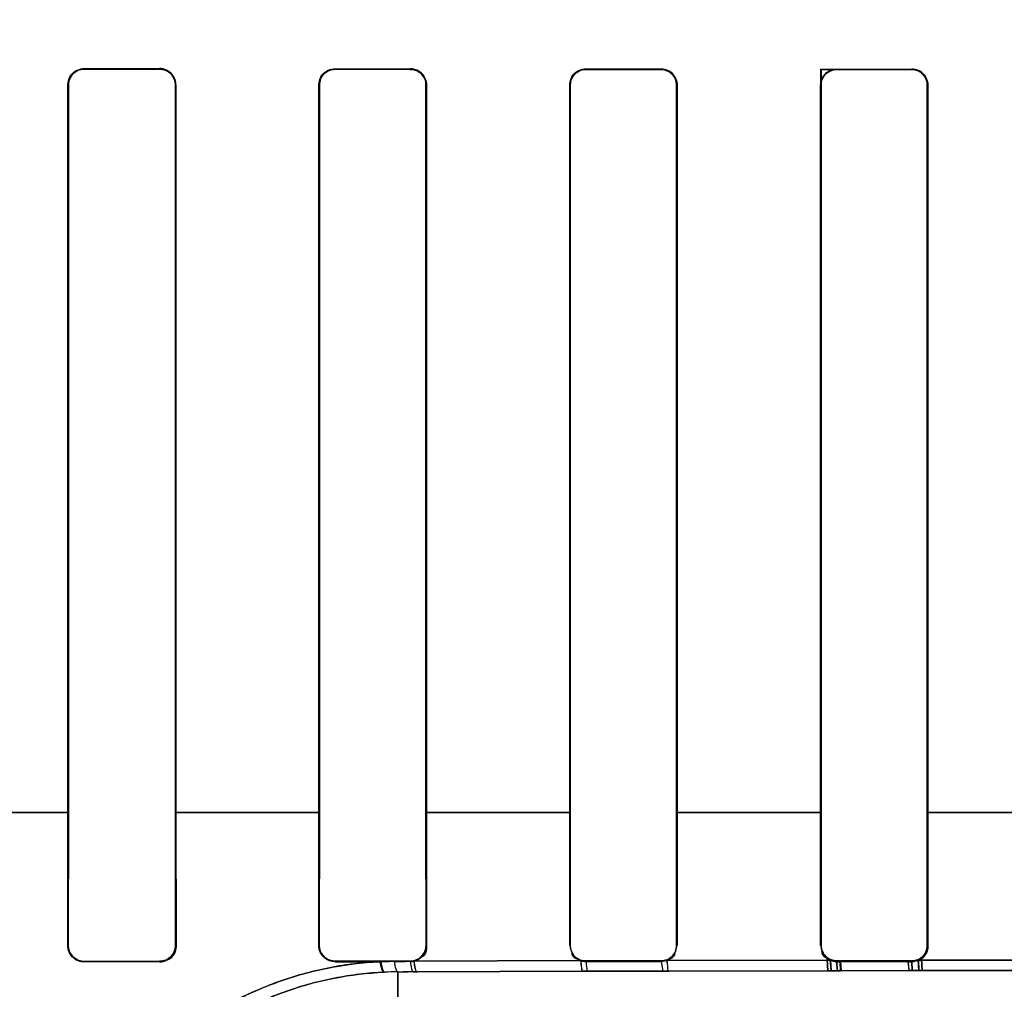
# Model space of a CAD drawing. Header units: millimetres. Extents: x 0 to 297, y 0 to 210.
# Tile 120 of 256: x 56.263 to 56.4, y 157.137 to 157.272. Entities that reach past the tile are written whole.
import ezdxf

# ---------------------------------------------------------------- set-up
doc = ezdxf.new("R2010")
doc.units = ezdxf.units.MM
doc.header["$LTSCALE"] = 16.335
doc.layers.get('0').update_dxf_attribs({"linetype": 'CONTINUOUS'})
for name, color, linetype in [('AXES_REF', 7, 'CONTINUOUS'), ('INTFCLR_1', 7, 'CONTINUOUS'), ('INTFCLR_72935', 7, 'CONTINUOUS')]:
    doc.layers.add(name, color=color, linetype=linetype)

msp = doc.modelspace()

# ---------------------------------------------------------------- linework, layer by layer
at = {"color": 7, "linetype": 'Continuous'}
for radius in [6.787079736, 6.7865, 6.743039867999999]:
    msp.add_circle((57.4637311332, 154.7114782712), radius, dxfattribs=at)
for radius, start, end in [(6.72, 278.2771290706, 261.7228709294), (6.874, 143.2753922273, 36.7246077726)]:
    msp.add_arc((57.4637311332, 154.7114782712), radius, start, end, dxfattribs=at)
at = {"layer": 'AXES_REF', "color": 9, "linetype": 'Continuous'}
for radius in [6.191158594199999, 4.150003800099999]:
    msp.add_circle((57.4637311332, 154.7114782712), radius, dxfattribs=at)
at = {"layer": 'AXES_REF', "color": 7, "linetype": 'Continuous'}
msp.add_arc((57.4637311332, 154.7114782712), 6.874, 143.2753924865, 270, dxfattribs=at)
at = {"layer": 'INTFCLR_1', "color": 9, "linetype": 'Continuous'}
for p, q in [((56.2717854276, 157.2652744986), (56.2717854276, 157.2651965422)), ((56.2822854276, 157.265184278), (56.2822854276, 157.265261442)), ((56.3067854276, 157.2652357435), (56.3067854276, 157.2651600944)), ((56.31728542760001, 157.2651515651), (56.31728542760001, 157.2652266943)), ((56.3417854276, 157.2652099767), (56.3417854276, 157.2651357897)), ((56.3522854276, 157.2651307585), (56.3522854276, 157.2652046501)), ((56.37678542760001, 157.2651964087), (56.37678542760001, 157.2651229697)), ((56.38728542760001, 157.2651213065), (56.38728542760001, 157.2651946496)), ((56.2695544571, 157.2629683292), (56.2694762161, 157.2629683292)), ((56.2845758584, 157.2629683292), (56.2844989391, 157.2629683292)), ((56.3045917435, 157.2629683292), (56.3045159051, 157.2629683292)), ((56.31954199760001, 157.2629683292), (56.31946702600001, 157.2629683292)), ((56.3396167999, 157.2629683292), (56.3395425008, 157.2629683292)), ((56.3545207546, 157.2629683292), (56.3544469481, 157.2629683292)), ((56.37463032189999, 157.2629683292), (56.3745568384, 157.2629683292)), ((56.3895115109, 157.2629683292), (56.38943818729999, 157.2629683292)), ((56.269554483, 157.1614668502), (56.2495432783, 157.1614668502)), ((56.3045920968, 157.1614668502), (56.2844988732, 157.1614668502)), ((56.3396142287, 157.1614668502), (56.3194675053, 157.1614668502)), ((56.3746340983, 157.1614668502), (56.354444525, 157.1614668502)), ((56.4096390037, 157.1614668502), (56.3894224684, 157.1614668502)), ((56.26946684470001, 157.1429135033), (56.26954735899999, 157.1429135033)), ((56.28450592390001, 157.1429135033), (56.2845850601, 157.1429135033)), ((56.30450684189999, 157.1429135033), (56.3045848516, 157.1429135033)), ((56.3194738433, 157.1429135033), (56.3195509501, 157.1429135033)), ((56.3395336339, 157.1429135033), (56.33961004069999, 157.1429135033)), ((56.3544536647, 157.1429135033), (56.3545295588, 157.1429135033)), ((56.3745480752, 157.1429135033), (56.3746236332, 157.1429135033)), ((56.3894448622, 157.1429135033), (56.3895202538, 157.1429135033)), ((56.2717854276, 157.1406763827), (56.2717854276, 157.1405954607)), ((56.2822854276, 157.1406086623), (56.2822854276, 157.1406887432)), ((56.3067854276, 157.1407131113), (56.3067854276, 157.1406346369)), ((56.31728542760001, 157.1406437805), (56.31728542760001, 157.1407217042)), ((56.3177967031, 157.1407026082), (56.3410457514, 157.1407852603)), ((56.3417854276, 157.1407375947), (56.3417854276, 157.140660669)), ((56.3522854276, 157.140666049), (56.3522854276, 157.140742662)), ((56.3522854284, 157.140666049), (56.3525404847, 157.1393351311)), ((56.35309377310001, 157.1408170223), (56.3758998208, 157.1408569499)), ((56.37678542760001, 157.1407505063), (56.37678542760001, 157.1406743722)), ((56.38728542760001, 157.1406761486), (56.38728542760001, 157.1407521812)), ((56.3881955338, 157.1408704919), (56.4108754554, 157.1408704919)), ((56.3155354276, 157.1318706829), (56.3155354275, 157.1392146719)), ((56.31773693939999, 157.1392238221), (56.3162689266, 157.139217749)), ((56.3182496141, 157.1392258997), (56.31773693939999, 157.1392238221)), ((56.3413699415, 157.1393060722), (56.3182496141, 157.1392258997)), ((56.34209850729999, 157.1393082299), (56.3413699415, 157.1393060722)), ((56.3525404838, 157.1393351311), (56.34209850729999, 157.1393082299)), ((56.35335121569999, 157.1393368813), (56.3525404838, 157.1393351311)), ((56.376030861, 157.1393756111), (56.35335121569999, 157.1393368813)), ((56.3873509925, 157.1393856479), (56.3769073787, 157.139376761)), ((56.4108176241, 157.1393859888), (56.38825323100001, 157.1393859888))]:
    msp.add_line(p, q, dxfattribs=at)
at = {"layer": 'INTFCLR_1', "color": 6, "linetype": 'Continuous'}
for p, q in [((56.269476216, 157.1614683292), (56.269476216, 157.2629683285)), ((56.269554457, 157.1614683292), (56.269554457, 157.262968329)), ((56.2844989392, 157.262968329), (56.2844989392, 157.1614683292)), ((56.28457585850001, 157.2629683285), (56.28457585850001, 157.1614683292)), ((56.3045159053, 157.1614683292), (56.3045159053, 157.2629683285)), ((56.3045917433, 157.1614683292), (56.3045917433, 157.262968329)), ((56.3194670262, 157.262968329), (56.3194670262, 157.1614683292)), ((56.31954199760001, 157.2629683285), (56.31954199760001, 157.1614683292)), ((56.3395425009, 157.1614683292), (56.3395425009, 157.2629683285)), ((56.3396167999, 157.1614683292), (56.3396167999, 157.262968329)), ((56.3544469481, 157.262968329), (56.3544469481, 157.1614683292)), ((56.3545207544, 157.2629683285), (56.3545207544, 157.1614683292)), ((56.3745568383, 157.1614683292), (56.3745568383, 157.2629683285)), ((56.37463032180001, 157.1614683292), (56.37463032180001, 157.262968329)), ((56.3894381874, 157.262968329), (56.3894381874, 157.1614683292)), ((56.3895115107, 157.2629683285), (56.3895115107, 157.1614683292)), ((56.26946684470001, 157.1429135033), (56.2694762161, 157.1614683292)), ((56.26954735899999, 157.1429135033), (56.2695544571, 157.1614683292)), ((56.2844989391, 157.1614683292), (56.28450592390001, 157.1429135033)), ((56.2845758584, 157.1614683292), (56.2845850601, 157.1429135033)), ((56.30450684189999, 157.1429135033), (56.3045159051, 157.1614683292)), ((56.3045848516, 157.1429135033), (56.3045917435, 157.1614683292)), ((56.31946702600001, 157.1614683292), (56.3194738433, 157.1429135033)), ((56.31954199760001, 157.1614683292), (56.3195509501, 157.1429135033)), ((56.3395336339, 157.1429135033), (56.3395425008, 157.1614683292)), ((56.33961004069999, 157.1429135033), (56.3396167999, 157.1614683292)), ((56.3544469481, 157.1614683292), (56.3544536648, 157.1429135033)), ((56.3545207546, 157.1614683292), (56.3545295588, 157.1429135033)), ((56.3745480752, 157.1429135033), (56.3745568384, 157.1614683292)), ((56.3746236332, 157.1429135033), (56.37463032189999, 157.1614683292)), ((56.38943818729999, 157.1614683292), (56.3894448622, 157.1429135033)), ((56.3895115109, 157.1614683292), (56.3895202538, 157.1429135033)), ((56.2822854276, 157.1406887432), (56.2717854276, 157.1406763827)), ((56.2822854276, 157.1406086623), (56.2717854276, 157.1405954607)), ((56.31728542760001, 157.1407217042), (56.3067854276, 157.1407131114)), ((56.3067854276, 157.1406346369), (56.3130482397, 157.1406402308)), ((56.3130482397, 157.1406402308), (56.3143965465, 157.1406413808)), ((56.3150711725, 157.140641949), (56.3165469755, 157.1406431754)), ((56.3522854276, 157.140742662), (56.3417854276, 157.1407375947)), ((56.3417854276, 157.140660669), (56.3522854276, 157.140666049)), ((56.3522854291, 157.140666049), (56.3530937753, 157.1408170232)), ((56.38728542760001, 157.1407521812), (56.37678542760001, 157.1407505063)), ((56.37678542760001, 157.1406743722), (56.38728542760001, 157.1406761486))]:
    msp.add_line(p, q, dxfattribs=at)
at = {"layer": 'INTFCLR_1', "color": 7, "linetype": 'Continuous'}
for p, q in [((56.3754244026, 157.1410026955), (56.3755323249, 157.13937494)), ((56.376030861, 157.1393756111), (56.3758998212, 157.1408569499)), ((56.3767854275, 157.1406743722), (56.3769073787, 157.139376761)), ((56.3773456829, 157.139377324), (56.3772584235, 157.1406238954)), ((56.3867420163, 157.1406093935), (56.3868437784, 157.1393854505)), ((56.38735099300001, 157.1393856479), (56.38728542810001, 157.1406761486)), ((56.3881903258, 157.1408676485), (56.38825322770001, 157.1393859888)), ((56.3887043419, 157.1393861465), (56.3886092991, 157.1410056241)), ((56.3755323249, 157.13937494), (56.3773456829, 157.139377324)), ((56.3769073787, 157.139376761), (56.376030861, 157.1393756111)), ((56.3868437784, 157.1393854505), (56.3887043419, 157.1393861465)), ((56.38825323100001, 157.1393859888), (56.3873509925, 157.1393856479))]:
    msp.add_line(p, q, dxfattribs=at)
for points in [[(56.2822854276, 157.1406086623), (56.28238540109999, 157.1406109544), (56.28248533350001, 157.1406175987), (56.28258503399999, 157.1406286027), (56.2826841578, 157.1406439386), (56.2827826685, 157.1406636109), (56.2828808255, 157.1406877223), (56.2829785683, 157.1407163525), (56.2830755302, 157.1407494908), (56.2831714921, 157.1407871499)], [(56.3758998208, 157.1408569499), (56.3759936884, 157.1408189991), (56.3760891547, 157.1407853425), (56.3761860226, 157.1407560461), (56.3762840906, 157.1407311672), (56.3763831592, 157.1407107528), (56.3764830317, 157.1406948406), (56.3765835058, 157.1406834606), (56.3766843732, 157.140676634), (56.37678542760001, 157.1406743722)], [(56.38728542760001, 157.1406761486), (56.38738853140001, 157.1406785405), (56.3874914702, 157.1406856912), (56.3875940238, 157.1406975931), (56.3876959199, 157.1407142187), (56.3877969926, 157.1407355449), (56.3878971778, 157.140761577), (56.3879963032, 157.1407923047), (56.3880940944, 157.1408276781), (56.3881903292, 157.1408676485)]]:
    msp.add_lwpolyline(points, dxfattribs=at)
at = {"layer": 'INTFCLR_1', "color": 6, "linetype": 'Continuous'}
for centre, radius, start, end in [((56.317282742, 157.1429182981), 0.0022745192, 270.0676377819, 283.0595303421), ((56.3417867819, 157.1429266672), 0.0022659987, 250.9119015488, 269.9658417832)]:
    msp.add_arc(centre, radius, start, end, dxfattribs=at)
at = {"layer": 'INTFCLR_1', "color": 9, "linetype": 'Continuous'}
msp.add_arc((56.3157440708, 157.0918700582), 0.0473450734, 90.25249193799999, 92.5811112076, dxfattribs=at)
at = {"layer": 'INTFCLR_1', "color": 6, "linetype": 'Continuous'}
for centre, major_axis, ratio, start_param, end_param in [((56.3995354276, 157.2664683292), (0.3650864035, 0), 0.0034906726, -1.9282790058, -1.8977471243), ((56.3995354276, 157.2664683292), (0.3860864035, 0), 0.0034906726, -1.9080370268, -1.8793579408), ((56.3995354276, 157.2664683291), (0.3650864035, 0), 0.0034906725, -1.8276611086, -1.7980361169), ((56.3995354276, 157.2664683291), (0.3860864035, 0), 0.0034906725, -1.8134003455, -1.785476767), ((56.3995354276, 157.2664683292), (0.3650864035, 0), 0.0034906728, -1.7296452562, -1.7005817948), ((56.3995354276, 157.2664683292), (0.3860864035, 0), 0.0034906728, -1.7209377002, -1.6934858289), ((56.3995354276, 157.2664683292), (0.3650864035, 0), 0.0034906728, -1.6331507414, -1.604356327), ((56.3995354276, 157.2664683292), (0.3860864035, 0), 0.0034906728, -1.629755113, -1.6025303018)]:
    msp.add_ellipse(centre, major_axis=major_axis, ratio=ratio, start_param=start_param, end_param=end_param, dxfattribs=at)
for points, knots in [([(56.269476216, 157.2629683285), (56.269476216, 157.2634819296), (56.269884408, 157.2646943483), (56.2711230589, 157.2652753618), (56.2717854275, 157.2652744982)], [0, 0, 0, 0, 0.4367466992, 1, 1, 1, 1]), ([(56.269554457, 157.262968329), (56.269554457, 157.2634659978), (56.2699503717, 157.2646376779), (56.2711468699, 157.265197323), (56.2717854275, 157.2651965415)], [0, 0, 0, 0, 0.4380012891, 1, 1, 1, 1]), ([(56.2822854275, 157.2651842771), (56.2828606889, 157.265183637), (56.2840388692, 157.2646981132), (56.2844989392, 157.2635229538), (56.2844989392, 157.262968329)], [0, 0, 0, 0, 0.5091323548, 1, 1, 1, 1]), ([(56.28457585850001, 157.2629683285), (56.28457585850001, 157.2634877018), (56.2841612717, 157.2646934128), (56.2829340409, 157.2652606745), (56.2822854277, 157.2652614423)], [0, 0, 0, 0, 0.4446739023, 1, 1, 1, 1]), ([(56.3045159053, 157.2629683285), (56.3045159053, 157.263479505), (56.30492385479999, 157.2646725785), (56.3061403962, 157.2652363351), (56.3067854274, 157.2652357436)], [0, 0, 0, 0, 0.4421147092, 1, 1, 1, 1]), ([(56.3045917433, 157.262968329), (56.3045917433, 157.263470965), (56.30499519, 157.264626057), (56.30617011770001, 157.2651606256), (56.3067854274, 157.2651600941)], [0, 0, 0, 0, 0.4496067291, 1, 1, 1, 1]), ([(56.31954199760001, 157.2629683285), (56.31954199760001, 157.2634860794), (56.31912679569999, 157.2646750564), (56.3179184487, 157.2652261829), (56.3172854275, 157.2652266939)], [0, 0, 0, 0, 0.449916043, 1, 1, 1, 1]), ([(56.31728542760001, 157.2651515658), (56.3178475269, 157.265151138), (56.3190079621, 157.2646786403), (56.3194670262, 157.2635196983), (56.3194670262, 157.262968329)], [0, 0, 0, 0, 0.5048183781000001, 1, 1, 1, 1]), ([(56.3395425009, 157.2629683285), (56.3395425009, 157.2635387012), (56.3400191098, 157.2647303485), (56.3412116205, 157.2652102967), (56.3417854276, 157.2652099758)], [0, 0, 0, 0, 0.4984991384, 1, 1, 1, 1]), ([(56.3396167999, 157.262968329), (56.3396167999, 157.2634699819), (56.340020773, 157.2646129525), (56.3411815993, 157.2651361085), (56.3417854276, 157.2651357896)], [0, 0, 0, 0, 0.4537868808, 1, 1, 1, 1]), ([(56.3545207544, 157.2629683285), (56.3545207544, 157.2634875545), (56.3541023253, 157.2646664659), (56.3529061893, 157.2652043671), (56.3522854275, 157.2652046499)], [0, 0, 0, 0, 0.4554662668, 1, 1, 1, 1]), ([(56.3522854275, 157.2651307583), (56.3528393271, 157.2651305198), (56.3539886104, 157.2646661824), (56.3544469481, 157.2635175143), (56.3544469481, 157.262968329)], [0, 0, 0, 0, 0.5021368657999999, 1, 1, 1, 1]), ([(56.3745568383, 157.2629683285), (56.3745568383, 157.2635373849), (56.3750329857, 157.2647219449), (56.3762174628, 157.2651965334), (56.37678542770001, 157.2651964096)], [0, 0, 0, 0, 0.5004799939, 1, 1, 1, 1]), ([(56.37463032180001, 157.262968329), (56.37463032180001, 157.2634729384), (56.3750384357, 157.2646100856), (56.3761911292, 157.2651230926), (56.3767854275, 157.2651229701)], [0, 0, 0, 0, 0.4591917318, 1, 1, 1, 1]), ([(56.3872854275, 157.2651213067), (56.3878357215, 157.2651212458), (56.3889801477, 157.2646606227), (56.3894381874, 157.2635165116), (56.3894381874, 157.262968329)], [0, 0, 0, 0, 0.5009611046, 1, 1, 1, 1]), ([(56.3895115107, 157.2629683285), (56.3895115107, 157.263483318), (56.3890970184, 157.2646568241), (56.387905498, 157.2651945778), (56.38728542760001, 157.2651946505)], [0, 0, 0, 0, 0.4537112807, 1, 1, 1, 1]), ([(56.2717854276, 157.1405954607), (56.2712482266, 157.1405947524), (56.2700249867, 157.1410265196), (56.26946618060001, 157.1422683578), (56.26946684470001, 157.1429135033)], [0, 0, 0, 0, 0.4543516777, 1, 1, 1, 1]), ([(56.2717854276, 157.1406763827), (56.27126546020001, 157.1406757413), (56.2700846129, 157.1410941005), (56.2695468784, 157.1422922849), (56.26954735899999, 157.1429135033)], [0, 0, 0, 0, 0.4556379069, 1, 1, 1, 1]), ([(56.28450592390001, 157.1429135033), (56.2845063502, 157.1423535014), (56.2840414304, 157.1411730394), (56.2828594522, 157.1406893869), (56.2822854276, 157.1406887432)], [0, 0, 0, 0, 0.4938171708, 1, 1, 1, 1]), ([(56.3067854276, 157.1406346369), (56.3062648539, 157.1406341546), (56.30506421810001, 157.1410506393), (56.3045062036, 157.1422722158), (56.30450684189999, 157.1429135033)], [0, 0, 0, 0, 0.4480514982, 1, 1, 1, 1]), ([(56.3067854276, 157.1407131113), (56.3062805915, 157.140712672), (56.3051208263, 157.1411171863), (56.304584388, 157.1422963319), (56.3045848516, 157.1429135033)], [0, 0, 0, 0, 0.4499400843, 1, 1, 1, 1]), ([(56.3194738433, 157.1429135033), (56.3194742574, 157.1423559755), (56.3190093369, 157.1411917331), (56.3178453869, 157.1407221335), (56.31728542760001, 157.1407217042)], [0, 0, 0, 0, 0.4989120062, 1, 1, 1, 1]), ([(56.3417854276, 157.1407375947), (56.341289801, 157.1407373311), (56.3401440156, 157.1411336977), (56.3396095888, 157.1422999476), (56.33961004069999, 157.1429135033)], [0, 0, 0, 0, 0.4468395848, 1, 1, 1, 1]), ([(56.3544536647, 157.1429135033), (56.35445407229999, 157.142356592), (56.3539879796, 157.1412024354), (56.3528355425, 157.1407429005), (56.3522854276, 157.140742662)], [0, 0, 0, 0, 0.5030696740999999, 1, 1, 1, 1]), ([(56.37678542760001, 157.1407505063), (56.3762906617, 157.1407504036), (56.37515161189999, 157.141147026), (56.3746231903, 157.1423058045), (56.3746236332, 157.1429135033)], [0, 0, 0, 0, 0.4487815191, 1, 1, 1, 1]), ([(56.3894448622, 157.1429135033), (56.3894452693, 157.1423537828), (56.3889749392, 157.1412035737), (56.3878280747, 157.1407522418), (56.38728542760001, 157.1407521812)], [0, 0, 0, 0, 0.50774397, 1, 1, 1, 1])]:
    msp.add_open_spline(points, degree=3, knots=knots, dxfattribs=at)
at = {"layer": 'INTFCLR_1', "color": 7, "linetype": 'Continuous'}
for points, knots in [([(56.2845850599, 157.1429135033), (56.2845866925, 157.1423325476), (56.2841027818, 157.1411099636), (56.2828791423, 157.1406083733), (56.2822854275, 157.1406086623)], [0, 0, 0, 0, 0.4945700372, 1, 1, 1, 1]), ([(56.3772584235, 157.1406238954), (56.3769102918, 157.1405584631), (56.376286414, 157.140705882), (56.3758501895, 157.1408691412), (56.3753957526, 157.1409238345), (56.3754244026, 157.1410026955)], [0, 0, 0, 0, 0.5634051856, 0.8665491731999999, 1, 1, 1, 1]), ([(56.3886092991, 157.1410056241), (56.38834868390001, 157.1407976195), (56.3877598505, 157.1407207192), (56.3871850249, 157.1406312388), (56.3868208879, 157.140536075), (56.3867420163, 157.1406093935)], [0, 0, 0, 0, 0.5199108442, 0.8320948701, 1, 1, 1, 1])]:
    msp.add_open_spline(points, degree=3, knots=knots, dxfattribs=at)
at = {"layer": 'INTFCLR_1', "color": 6, "linetype": 'Continuous'}
for points in [[(56.3195509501, 157.1429135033), (56.3195515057, 157.1423483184), (56.3194691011, 157.1414681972), (56.3189185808, 157.1413402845)], [(56.3410457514, 157.1407852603), (56.3405602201, 157.1409539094), (56.3398501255, 157.1412456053), (56.3398506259, 157.1417595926)], [(56.35309377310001, 157.1408170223), (56.3535522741, 157.140994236), (56.354218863, 157.1412793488), (56.3542183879, 157.1417709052)], [(56.3758998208, 157.1408569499), (56.3753851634, 157.1410787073), (56.3747184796, 157.1414932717), (56.3747190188, 157.1420536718)], [(56.3881903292, 157.1408676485), (56.3886371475, 157.1410655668), (56.3892623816, 157.1413794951), (56.3892619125, 157.1418681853)]]:
    msp.add_open_spline(points, degree=3, dxfattribs=at)
at = {"layer": 'INTFCLR_1', "color": 7, "linetype": 'Continuous'}
msp.add_open_spline([(56.2831714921, 157.1407871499), (56.28370860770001, 157.141011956), (56.2844072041, 157.1414401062), (56.28440660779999, 157.1420223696)], degree=3, dxfattribs=at)
at = {"layer": 'INTFCLR_1', "color": 9, "linetype": 'Continuous'}
for points, knots in [([(56.267240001, 157.0914683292), (56.2671530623, 157.0914683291), (56.2670110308, 157.0918305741), (56.26691983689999, 157.0923816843), (56.2668243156, 157.0934326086), (56.2668021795, 157.0950517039), (56.2669186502, 157.0974159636), (56.2673119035, 157.1005406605), (56.2679296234, 157.1035108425), (56.2686586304, 157.1061480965), (56.2696322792, 157.1091176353), (56.2712549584, 157.1130313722), (56.273153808, 157.1165024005), (56.2746597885, 157.1188464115), (56.2757760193, 157.1204750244), (56.2779337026, 157.123333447), (56.2807619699, 157.1264236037), (56.28353531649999, 157.1289180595), (56.2852464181, 157.1303081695), (56.2879536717, 157.1323579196), (56.2923640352, 157.1351292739), (56.2977104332, 157.1375070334), (56.3022462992, 157.1389543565), (56.3069670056, 157.1400827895), (56.310607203, 157.1405279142), (56.3130482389, 157.1406402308)], [0, 0, 0, 0, 0.0034869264, 0.0118307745, 0.0253688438, 0.0441600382, 0.07750976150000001, 0.1198274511, 0.1705089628, 0.1989804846, 0.2295433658, 0.2958034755, 0.3685983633, 0.3878553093, 0.4075401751, 0.4477747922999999, 0.5314248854, 0.5750130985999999, 0.5972913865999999, 0.6198277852, 0.7111936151, 0.8054544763, 0.8536491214, 0.9019916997, 1, 1, 1, 1]), ([(56.3130482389, 157.1406402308), (56.3130916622, 157.1402806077), (56.3131716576, 157.1398289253), (56.3134362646, 157.1391717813), (56.3136119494, 157.1391670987)], [0, 0, 0, 0, 0.6733216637, 1, 1, 1, 1]), ([(56.3150711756, 157.140641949), (56.31509993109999, 157.1402967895), (56.3151613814, 157.1398700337), (56.3153712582, 157.1392265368), (56.3155354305, 157.1392146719)], [0, 0, 0, 0, 0.6778576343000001, 1, 1, 1, 1]), ([(56.317285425, 157.1406437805), (56.31731360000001, 157.1403005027), (56.3173751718, 157.1398795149), (56.3175749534, 157.1392358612), (56.3177369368, 157.1392238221)], [0, 0, 0, 0, 0.6795377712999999, 1, 1, 1, 1]), ([(56.3177966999, 157.1407026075), (56.3178231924, 157.1403464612), (56.3178856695, 157.1399128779), (56.3180820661, 157.1392384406), (56.31824961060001, 157.1392258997)], [0, 0, 0, 0, 0.6800622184, 1, 1, 1, 1]), ([(56.341045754, 157.1407852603), (56.3410645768, 157.1404304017), (56.3411403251, 157.1400352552), (56.3412156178, 157.1393224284), (56.3413699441, 157.1393060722)], [0, 0, 0, 0, 0.6960312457, 1, 1, 1, 1]), ([(56.34178543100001, 157.140660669), (56.3418062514, 157.1403348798), (56.3418765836, 157.1399702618), (56.3419575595, 157.1393233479), (56.3420985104, 157.1393082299)], [0, 0, 0, 0, 0.6972332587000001, 1, 1, 1, 1]), ([(56.3530937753, 157.1408170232), (56.3531086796, 157.1404626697), (56.3531976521, 157.1400826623), (56.3532026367, 157.1393568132), (56.3533512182, 157.1393368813)], [0, 0, 0, 0, 0.7028960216, 1, 1, 1, 1]), ([(56.269337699, 157.0934771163), (56.2692674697, 157.0934785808), (56.2692267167, 157.0938485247), (56.2691531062, 157.0943138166), (56.2691373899, 157.0953091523), (56.2691762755, 157.0972617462), (56.2695215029, 157.1006465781), (56.2702645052, 157.1041661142), (56.2711387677, 157.1071106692), (56.2720996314, 157.1098704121), (56.2736826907, 157.1135087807), (56.2755160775, 157.1167316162), (56.27696451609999, 157.1189080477), (56.2780380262, 157.1204218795), (56.28011147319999, 157.1230809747), (56.2828203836, 157.125952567), (56.2854694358, 157.1282687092), (56.28710376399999, 157.129560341), (56.2896920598, 157.1314675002), (56.2939050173, 157.134045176), (56.2989996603, 157.1362535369), (56.3033208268, 157.1375986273), (56.3078202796, 157.1386482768), (56.3112868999, 157.1390622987), (56.3136119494, 157.1391670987)], [0, 0, 0, 0, 0.0029920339, 0.0110782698, 0.024380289, 0.0429061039, 0.0957357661, 0.1679168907, 0.1961583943, 0.2264889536, 0.2923559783, 0.3648565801, 0.3840566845, 0.4037051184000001, 0.443891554, 0.5276121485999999, 0.5713225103, 0.5936852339, 0.6163225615, 0.7082527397, 0.8033240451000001, 0.8520017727, 0.9008650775, 1, 1, 1, 1])]:
    msp.add_open_spline(points, degree=3, knots=knots, dxfattribs=at)
at = {"layer": 'INTFCLR_72935', "color": 9, "linetype": 'Continuous'}
for p, q in [((56.2717854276, 157.2651965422), (56.2717854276, 157.2652744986)), ((56.2822854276, 157.265261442), (56.2822854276, 157.265184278)), ((56.3067854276, 157.2651600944), (56.3067854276, 157.2652357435)), ((56.31728542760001, 157.2652266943), (56.31728542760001, 157.2651515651)), ((56.3417854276, 157.2651357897), (56.3417854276, 157.2652099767)), ((56.3522854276, 157.2652046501), (56.3522854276, 157.2651307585)), ((56.38728542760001, 157.2651946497), (56.38728542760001, 157.2651213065)), ((56.2694762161, 157.2629683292), (56.2695544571, 157.2629683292)), ((56.2844989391, 157.2629683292), (56.2845758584, 157.2629683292)), ((56.3045159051, 157.2629683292), (56.3045917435, 157.2629683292)), ((56.31946702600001, 157.2629683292), (56.31954199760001, 157.2629683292)), ((56.3395425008, 157.2629683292), (56.3396167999, 157.2629683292)), ((56.3544469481, 157.2629683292), (56.3545207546, 157.2629683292)), ((56.38943818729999, 157.2629683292), (56.3895115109, 157.2629683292)), ((56.2495424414, 157.1614668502), (56.2695546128, 157.1614668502)), ((56.2844988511, 157.1614668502), (56.3045919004, 157.1614668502)), ((56.3194675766, 157.1614668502), (56.3396155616, 157.1614668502)), ((56.3544437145, 157.1614668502), (56.3746337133, 157.1614668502)), ((56.3894318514, 157.1614668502), (56.4096483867, 157.1614668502)), ((56.2695473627, 157.1429183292), (56.2694668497, 157.1429183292)), ((56.2845850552, 157.1429183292), (56.2845059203, 157.1429183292)), ((56.30458485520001, 157.1429183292), (56.3045068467, 157.1429183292)), ((56.3195509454, 157.1429183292), (56.3194738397, 157.1429183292)), ((56.3396100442, 157.1429183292), (56.3395336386, 157.1429183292)), ((56.3545295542, 157.1429183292), (56.3544536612, 157.1429183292)), ((56.3746236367, 157.1429183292), (56.37454807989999, 157.1429183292)), ((56.38952024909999, 157.1429183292), (56.3894448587, 157.1429183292)), ((56.2717854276, 157.1406002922), (56.2717854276, 157.1406812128)), ((56.2822854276, 157.1406935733), (56.2822854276, 157.1406134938)), ((56.3067854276, 157.1406394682), (56.3067854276, 157.1407179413)), ((56.31728542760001, 157.1407265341), (56.31728542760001, 157.1406486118)), ((56.3410596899, 157.1407853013), (56.3177750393, 157.1407025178)), ((56.3417854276, 157.1406655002), (56.3417854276, 157.1407424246)), ((56.3522854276, 157.1407474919), (56.3522854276, 157.1406708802)), ((56.3522854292, 157.1406708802), (56.3525407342, 157.1393351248)), ((56.375911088, 157.1408569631), (56.3530810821, 157.1408169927)), ((56.37678542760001, 157.1406792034), (56.37678542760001, 157.1407553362)), ((56.38728542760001, 157.1407570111), (56.38728542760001, 157.1406809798)), ((56.4108862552, 157.1408704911), (56.38818509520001, 157.1408704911)), ((56.3155354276, 157.1392146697), (56.31700301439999, 157.1392207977)), ((56.3155354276, 157.1392146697), (56.3155354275, 157.1318706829)), ((56.31773731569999, 157.1392238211), (56.31822807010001, 157.139225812)), ((56.31822807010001, 157.139225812), (56.3413838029, 157.139306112)), ((56.3413838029, 157.139306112), (56.3420988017, 157.1393082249)), ((56.3420988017, 157.1393082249), (56.3525407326, 157.1393351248)), ((56.3525407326, 157.1393351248), (56.35333859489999, 157.1393368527)), ((56.35333859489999, 157.1393368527), (56.3760420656, 157.139375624)), ((56.3769075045, 157.1393767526), (56.3873510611, 157.139385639)), ((56.3882422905, 157.1393859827), (56.4108285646, 157.1393859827))]:
    msp.add_line(p, q, dxfattribs=at)
at = {"layer": 'INTFCLR_72935', "color": 6, "linetype": 'Continuous'}
for p, q in [((56.3745568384, 157.2651969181), (56.3745568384, 157.1614683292)), ((56.3745568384, 157.2651969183), (56.37463032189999, 157.2651234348)), ((56.374630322, 157.2651234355), (56.374630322, 157.1614683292)), ((56.2694762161, 157.2629683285), (56.2694762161, 157.1614683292)), ((56.2695544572, 157.262968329), (56.2695544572, 157.1614683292)), ((56.284498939, 157.1614683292), (56.284498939, 157.262968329)), ((56.2845758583, 157.1614683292), (56.2845758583, 157.2629683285)), ((56.3045159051, 157.2629683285), (56.3045159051, 157.1614683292)), ((56.3045917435, 157.262968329), (56.3045917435, 157.1614683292)), ((56.31946702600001, 157.1614683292), (56.31946702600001, 157.262968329)), ((56.31954199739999, 157.1614683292), (56.31954199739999, 157.2629683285)), ((56.3395425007, 157.2629683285), (56.3395425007, 157.1614683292)), ((56.3396168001, 157.262968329), (56.3396168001, 157.1614683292)), ((56.3544469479, 157.1614683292), (56.3544469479, 157.262968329)), ((56.3545207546, 157.1614683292), (56.3545207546, 157.2629683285)), ((56.3894381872, 157.1614683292), (56.3894381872, 157.262968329)), ((56.3895115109, 157.1614683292), (56.3895115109, 157.2629683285)), ((56.2694668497, 157.1429183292), (56.2694762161, 157.1614683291)), ((56.2695544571, 157.1614683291), (56.2695473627, 157.1429183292)), ((56.2845059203, 157.1429183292), (56.2844989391, 157.1614683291)), ((56.2845758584, 157.1614683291), (56.2845850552, 157.1429183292)), ((56.3045068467, 157.1429183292), (56.3045159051, 157.1614683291)), ((56.3045917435, 157.1614683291), (56.30458485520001, 157.1429183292)), ((56.3194738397, 157.1429183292), (56.31946702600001, 157.1614683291)), ((56.31954199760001, 157.1614683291), (56.3195509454, 157.1429183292)), ((56.3395336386, 157.1429183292), (56.3395425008, 157.1614683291)), ((56.3396167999, 157.1614683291), (56.3396100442, 157.1429183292)), ((56.3544536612, 157.1429183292), (56.3544469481, 157.1614683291)), ((56.3545207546, 157.1614683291), (56.3545295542, 157.1429183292)), ((56.37454807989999, 157.1429183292), (56.3745568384, 157.1614683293)), ((56.37463032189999, 157.1614683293), (56.3746236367, 157.1429183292)), ((56.3894448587, 157.1429183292), (56.38943818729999, 157.1614683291)), ((56.3895115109, 157.1614683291), (56.38952024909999, 157.1429183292)), ((56.2717854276, 157.1406812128), (56.2822854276, 157.1406935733)), ((56.2822854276, 157.1406134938), (56.2717854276, 157.1406002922)), ((56.3067854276, 157.1407179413), (56.31728542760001, 157.1407265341)), ((56.31315799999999, 157.1406451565), (56.3067854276, 157.1406394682)), ((56.3150707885, 157.14064678), (56.31315799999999, 157.1406451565)), ((56.31728542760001, 157.1406486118), (56.3158086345, 157.140647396)), ((56.3417854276, 157.1407424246), (56.3522854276, 157.1407474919)), ((56.3522854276, 157.1406708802), (56.3417854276, 157.1406655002)), ((56.3530810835, 157.1408169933), (56.3522854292, 157.1406708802)), ((56.37678542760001, 157.1407553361), (56.38728542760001, 157.1407570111)), ((56.38728542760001, 157.1406809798), (56.37678542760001, 157.1406792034))]:
    msp.add_line(p, q, dxfattribs=at)
at = {"layer": 'INTFCLR_72935', "color": 7, "linetype": 'Continuous'}
for p, q in [((56.3756093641, 157.1393750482), (56.3755028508, 157.1409857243)), ((56.375911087, 157.1408569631), (56.3760420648, 157.139375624)), ((56.3769075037, 157.1393767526), (56.3767854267, 157.1406792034)), ((56.3773142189, 157.1406164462), (56.3774008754, 157.1393773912)), ((56.3869053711, 157.1393854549), (56.38680621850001, 157.1406289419)), ((56.3872854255, 157.1406809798), (56.3873510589, 157.139385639)), ((56.388242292, 157.1393859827), (56.3881793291, 157.1408676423)), ((56.38865201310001, 157.1410151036), (56.3887440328, 157.1393861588)), ((56.3774008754, 157.1393773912), (56.3756093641, 157.1393750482)), ((56.3760420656, 157.139375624), (56.3769075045, 157.1393767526)), ((56.3887440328, 157.1393861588), (56.3869053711, 157.1393854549)), ((56.3873510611, 157.139385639), (56.3882422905, 157.1393859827))]:
    msp.add_line(p, q, dxfattribs=at)
for points in [[(56.28317214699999, 157.1407922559), (56.2830776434, 157.1407550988), (56.2829815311, 157.1407221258), (56.2828839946, 157.140693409), (56.2827850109, 157.140668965), (56.2826849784, 157.1406489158), (56.282584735, 157.1406333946), (56.282484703, 157.1406223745), (56.2823848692, 157.1406157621), (56.2822854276, 157.1406134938)], [(56.37678542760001, 157.1406792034), (56.3766856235, 157.1406814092), (56.3765860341, 157.1406880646), (56.3764868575, 157.1406991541), (56.3763883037, 157.1407146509), (56.3762905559, 157.1407345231), (56.3761937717, 157.1407587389), (56.3760981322, 157.1407872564), (56.37600384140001, 157.1408200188), (56.375911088, 157.1408569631)], [(56.3881793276, 157.1408676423), (56.3880843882, 157.1408287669), (56.3879878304, 157.1407943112), (56.387889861, 157.1407643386), (56.3877906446, 157.1407388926), (56.38769043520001, 157.1407180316), (56.3875895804, 157.1407018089), (56.387488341, 157.1406902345), (56.3873868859, 157.140683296), (56.38728542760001, 157.1406809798)]]:
    msp.add_lwpolyline(points, dxfattribs=at)
at = {"layer": 'INTFCLR_72935', "color": 6, "linetype": 'Continuous'}
for centre, radius, start, end in [((56.3172828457, 157.1429225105), 0.0022739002, 270.065111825, 282.5008615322), ((56.34178663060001, 157.1429308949), 0.002265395, 251.2832919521, 269.9694865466)]:
    msp.add_arc(centre, radius, start, end, dxfattribs=at)
at = {"layer": 'INTFCLR_72935', "color": 9, "linetype": 'Continuous'}
msp.add_arc((56.31574401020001, 157.0918705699), 0.0473445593, 90.25242611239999, 92.4544057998, dxfattribs=at)
at = {"layer": 'INTFCLR_72935', "color": 6, "linetype": 'Continuous'}
for centre, major_axis, ratio, start_param, end_param in [((56.3995354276, 157.2664683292), (0.3650864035, 0), 0.0034906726, -1.9282790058, -1.8977471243), ((56.3995354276, 157.2664683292), (0.3860864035, 0), 0.0034906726, -1.9080370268, -1.8793579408), ((56.3995354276, 157.2664683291), (0.3650864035, 0), 0.0034906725, -1.8276611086, -1.7980361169), ((56.3995354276, 157.2664683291), (0.3860864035, 0), 0.0034906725, -1.8134003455, -1.785476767), ((56.3995354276, 157.2664683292), (0.3650864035, 0), 0.0034906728, -1.7296452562, -1.7005817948), ((56.3995354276, 157.2664683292), (0.3860864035, 0), 0.0034906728, -1.7209377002, -1.6934858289), ((56.3995354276, 157.2664683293), (0.3650864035, 0), 0.0034906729, -1.6392681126, -1.604356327), ((56.3995354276, 157.2664683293), (0.3860864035, 0), 0.0034906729, -1.6353477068, -1.6025303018)]:
    msp.add_ellipse(centre, major_axis=major_axis, ratio=ratio, start_param=start_param, end_param=end_param, dxfattribs=at)
for points, knots in [([(56.2694762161, 157.2629683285), (56.2694762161, 157.2634896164), (56.269892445, 157.2647038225), (56.2711303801, 157.2652753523), (56.2717854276, 157.2652744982)], [0, 0, 0, 0, 0.44314542, 1, 1, 1, 1]), ([(56.2717854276, 157.2651965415), (56.27133459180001, 157.2651970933), (56.2701721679, 157.2648526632), (56.2695544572, 157.2636511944), (56.2695544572, 157.262968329)], [0, 0, 0, 0, 0.3976674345, 1, 1, 1, 1]), ([(56.2845758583, 157.2629683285), (56.2845758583, 157.2634813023), (56.284167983, 157.2646855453), (56.2829401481, 157.2652606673), (56.2822854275, 157.2652614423)], [0, 0, 0, 0, 0.4393046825, 1, 1, 1, 1]), ([(56.284498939, 157.262968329), (56.284498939, 157.2634715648), (56.28409683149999, 157.2646370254), (56.2829109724, 157.2651835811), (56.2822854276, 157.2651842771)], [0, 0, 0, 0, 0.4458223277, 1, 1, 1, 1]), ([(56.3045159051, 157.2629683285), (56.3045159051, 157.2634875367), (56.3049324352, 157.2646823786), (56.3061480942, 157.265236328), (56.3067854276, 157.2652357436)], [0, 0, 0, 0, 0.4489316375, 1, 1, 1, 1]), ([(56.3067854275, 157.2651600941), (56.3062122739, 157.2651605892), (56.30504388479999, 157.2646772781), (56.3045917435, 157.2635140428), (56.3045917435, 157.262968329)], [0, 0, 0, 0, 0.5122624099, 1, 1, 1, 1]), ([(56.31728542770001, 157.2652266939), (56.3178714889, 157.2652262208), (56.3190725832, 157.2647319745), (56.31954199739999, 157.2635340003), (56.31954199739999, 157.2629683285)], [0, 0, 0, 0, 0.508851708, 1, 1, 1, 1]), ([(56.31946702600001, 157.262968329), (56.31946702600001, 157.2634694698), (56.3190649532, 157.2646190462), (56.317896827, 157.2651511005), (56.31728542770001, 157.2651515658)], [0, 0, 0, 0, 0.4504473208, 1, 1, 1, 1]), ([(56.3395425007, 157.2629683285), (56.3395425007, 157.2634869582), (56.3399600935, 157.264669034), (56.3411607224, 157.2652103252), (56.3417854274, 157.2652099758)], [0, 0, 0, 0, 0.4536114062, 1, 1, 1, 1]), ([(56.3417854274, 157.2651357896), (56.3412222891, 157.265136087), (56.3400678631, 157.2646621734), (56.3396168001, 157.2635114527), (56.3396168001, 157.262968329)], [0, 0, 0, 0, 0.5090461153, 1, 1, 1, 1]), ([(56.3522854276, 157.2652046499), (56.3528675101, 157.2652043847), (56.354057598, 157.2647132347), (56.3545207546, 157.2635269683), (56.3545207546, 157.2629683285)], [0, 0, 0, 0, 0.5102753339, 1, 1, 1, 1]), ([(56.3544469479, 157.262968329), (56.3544469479, 157.2634706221), (56.3540420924, 157.2646106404), (56.3528854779, 157.2651305), (56.3522854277, 157.2651307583)], [0, 0, 0, 0, 0.4556593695, 1, 1, 1, 1]), ([(56.38728542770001, 157.2651946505), (56.38786051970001, 157.2651945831), (56.3890449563, 157.2647111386), (56.3895115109, 157.2635291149), (56.3895115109, 157.2629683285)], [0, 0, 0, 0, 0.5062971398, 1, 1, 1, 1]), ([(56.3894381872, 157.262968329), (56.3894381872, 157.2634664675), (56.3890372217, 157.2646013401), (56.38788496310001, 157.2651212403), (56.38728542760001, 157.2651213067)], [0, 0, 0, 0, 0.4538128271, 1, 1, 1, 1]), ([(56.2717854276, 157.1406002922), (56.2712435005, 157.1405995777), (56.2700193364, 157.1410366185), (56.2694661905, 157.1422777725), (56.2694668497, 157.1429183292)], [0, 0, 0, 0, 0.4582956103, 1, 1, 1, 1]), ([(56.2695473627, 157.1429183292), (56.26954696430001, 157.1424032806), (56.2699603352, 157.1412235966), (56.2711594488, 157.1406804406), (56.2717854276, 157.1406812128)], [0, 0, 0, 0, 0.4513900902, 1, 1, 1, 1]), ([(56.2822854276, 157.1406935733), (56.2828455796, 157.1406942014), (56.28402518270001, 157.1411615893), (56.284506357, 157.1423444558), (56.2845059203, 157.1429183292)], [0, 0, 0, 0, 0.4939502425, 1, 1, 1, 1]), ([(56.3067854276, 157.1406394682), (56.306258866, 157.1406389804), (56.3050570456, 157.1410620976), (56.30450621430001, 157.1422828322), (56.3045068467, 157.1429183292)], [0, 0, 0, 0, 0.4531282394, 1, 1, 1, 1]), ([(56.30458485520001, 157.1429183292), (56.30458447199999, 157.1424080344), (56.3049951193, 157.1412472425), (56.306173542, 157.1407174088), (56.3067854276, 157.1407179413)], [0, 0, 0, 0, 0.4547350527, 1, 1, 1, 1]), ([(56.31728542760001, 157.1407265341), (56.3178243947, 157.1407269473), (56.3189846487, 157.1411721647), (56.3194742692, 157.14233993), (56.3194738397, 157.1429183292)], [0, 0, 0, 0, 0.4823548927, 1, 1, 1, 1]), ([(56.3195509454, 157.1429183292), (56.3195514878, 157.1423664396), (56.3191499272, 157.1413244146), (56.31821523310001, 157.1408002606), (56.3177750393, 157.1407025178)], [0, 0, 0, 0, 0.5503462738, 1, 1, 1, 1]), ([(56.3396100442, 157.1429183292), (56.3396096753, 157.1424172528), (56.3400117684, 157.1412703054), (56.3411771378, 157.1407421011), (56.3417854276, 157.1407424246)], [0, 0, 0, 0, 0.4516781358, 1, 1, 1, 1]), ([(56.3522854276, 157.1407474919), (56.3528299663, 157.140747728), (56.3539814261, 157.1412007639), (56.3544540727, 157.142355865), (56.3544536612, 157.1429183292)], [0, 0, 0, 0, 0.4919035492, 1, 1, 1, 1]), ([(56.3746236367, 157.1429183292), (56.3746232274, 157.1423565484), (56.3750959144, 157.1412049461), (56.3762437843, 157.1407552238), (56.37678542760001, 157.1407553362)], [0, 0, 0, 0, 0.5091250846, 1, 1, 1, 1]), ([(56.38728542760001, 157.1407570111), (56.3877740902, 157.1407570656), (56.3889107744, 157.141147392), (56.389445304, 157.1423057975), (56.3894448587, 157.1429183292)], [0, 0, 0, 0, 0.4437568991, 1, 1, 1, 1])]:
    msp.add_open_spline(points, degree=3, knots=knots, dxfattribs=at)
at = {"layer": 'INTFCLR_72935', "color": 7, "linetype": 'Continuous'}
for points, knots in [([(56.2822854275, 157.1406134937), (56.282873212, 157.1406139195), (56.2840951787, 157.1411074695), (56.2845880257, 157.1423314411), (56.2845850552, 157.1429183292)], [0, 0, 0, 0, 0.5003784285, 1, 1, 1, 1]), ([(56.3755028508, 157.1409857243), (56.3757598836, 157.140792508), (56.3763269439, 157.1407181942), (56.3768833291, 157.1406422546), (56.3772392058, 157.1405442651), (56.3773142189, 157.1406164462)], [0, 0, 0, 0, 0.5180755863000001, 0.8322769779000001, 1, 1, 1, 1]), ([(56.38680621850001, 157.1406289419), (56.3871602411, 157.1405627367), (56.3877923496, 157.1407151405), (56.3882284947, 157.140877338), (56.3886825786, 157.1409382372), (56.38865201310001, 157.1410151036)], [0, 0, 0, 0, 0.5687516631, 0.8693706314, 1, 1, 1, 1])]:
    msp.add_open_spline(points, degree=3, knots=knots, dxfattribs=at)
msp.add_open_spline([(56.2845850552, 157.1429183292), (56.284585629, 157.1423568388), (56.28448838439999, 157.1415669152), (56.2839705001, 157.1413499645)], degree=3, dxfattribs=at)
at = {"layer": 'INTFCLR_72935', "color": 6, "linetype": 'Continuous'}
for points in [[(56.38952024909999, 157.1429183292), (56.3895207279, 157.1424194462), (56.38947777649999, 157.1417071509), (56.3890205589, 157.1415075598)], [(56.3410596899, 157.1407853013), (56.340566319, 157.140953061), (56.3398460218, 157.1412502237), (56.339846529, 157.1417713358)], [(56.3530810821, 157.1408169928), (56.3535531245, 157.1409961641), (56.354233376, 157.141295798), (56.35423288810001, 157.1418007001)], [(56.375911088, 157.1408569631), (56.3754598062, 157.141048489), (56.3748209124, 157.1413544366), (56.37482138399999, 157.1418446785)]]:
    msp.add_open_spline(points, degree=3, dxfattribs=at)
at = {"layer": 'INTFCLR_72935', "color": 9, "linetype": 'Continuous'}
for points, knots in [([(56.3131580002, 157.1406451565), (56.3119149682, 157.1405906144), (56.31005576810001, 157.1404376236), (56.307600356, 157.1400919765), (56.3040186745, 157.1394474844), (56.2988304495, 157.1380032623), (56.2939415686, 157.1358316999), (56.2908797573, 157.1341254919), (56.2889139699, 157.1329380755), (56.28568613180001, 157.1307473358), (56.2815323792, 157.127261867), (56.2782940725, 157.1237290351), (56.2763898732, 157.1212882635), (56.27522205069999, 157.1196909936), (56.27340236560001, 157.1169544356), (56.27126623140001, 157.1130531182), (56.2696385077, 157.1091372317), (56.2686638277, 157.1061623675), (56.2679325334, 157.1035238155), (56.2673156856, 157.1005580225), (56.2669434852, 157.0976218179), (56.26681485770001, 157.0953620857), (56.2668076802, 157.0937835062), (56.2668979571, 157.0925375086), (56.2669957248, 157.0919021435), (56.2671413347, 157.0914683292), (56.267240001, 157.0914683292)], [0, 0, 0, 0, 0.0498301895, 0.0746148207, 0.09928735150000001, 0.1955557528, 0.2894286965, 0.3127158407, 0.3359168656, 0.3813845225, 0.46883382, 0.5523957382, 0.5727449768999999, 0.5928031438, 0.631626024, 0.7042901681, 0.770539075, 0.801143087, 0.8296171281, 0.8801686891, 0.922257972, 0.9481821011, 0.9704293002, 0.9863316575, 0.9960485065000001, 1, 1, 1, 1]), ([(56.3131579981, 157.1406451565), (56.3132005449, 157.1402856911), (56.313279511, 157.1398347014), (56.31354116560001, 157.1391768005), (56.3137165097, 157.1391716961)], [0, 0, 0, 0, 0.6735752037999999, 1, 1, 1, 1]), ([(56.3150707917, 157.14064678), (56.3150994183, 157.140300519), (56.3151609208, 157.1398726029), (56.3153707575, 157.1392265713), (56.3155354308, 157.1392146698)], [0, 0, 0, 0, 0.6778765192, 1, 1, 1, 1]), ([(56.31728542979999, 157.1406486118), (56.31731348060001, 157.1403042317), (56.3173751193, 157.1398820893), (56.3175748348, 157.1392358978), (56.3177373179, 157.1392238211)], [0, 0, 0, 0, 0.6795542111, 1, 1, 1, 1]), ([(56.3177750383, 157.1407025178), (56.317801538, 157.14034637), (56.3178640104, 157.1399127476), (56.3180605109, 157.1392383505), (56.3182280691, 157.139225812)], [0, 0, 0, 0, 0.6800460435, 1, 1, 1, 1]), ([(56.3410596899, 157.1407853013), (56.3410785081, 157.1404304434), (56.34115426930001, 157.1400353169), (56.3412294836, 157.1393224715), (56.3413838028, 157.139306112)], [0, 0, 0, 0, 0.6960398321, 1, 1, 1, 1]), ([(56.3417854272, 157.1406655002), (56.3418061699, 157.1403385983), (56.3418767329, 157.1399728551), (56.3419573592, 157.1393233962), (56.3420988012, 157.1393082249)], [0, 0, 0, 0, 0.6972127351, 1, 1, 1, 1]), ([(56.3530810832, 157.1408169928), (56.3530959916, 157.1404626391), (56.353184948, 157.1400826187), (56.3531900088, 157.1393567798), (56.353338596, 157.1393368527)], [0, 0, 0, 0, 0.7028894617, 1, 1, 1, 1]), ([(56.3137165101, 157.1391716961), (56.312532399, 157.1391209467), (56.3107613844, 157.1389782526), (56.308421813, 157.138656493), (56.3050105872, 157.1380571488), (56.30006986, 157.1367160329), (56.2954054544, 157.1346958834), (56.29248125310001, 157.133109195), (56.2906063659, 157.1320051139), (56.2875280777, 157.1299707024), (56.2835606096, 157.1267340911), (56.28045592, 157.1234477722), (56.2786269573, 157.1211772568), (56.27750518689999, 157.1196937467), (56.2757565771, 157.1171525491), (56.2736929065, 157.1135292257), (56.2721066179, 157.1098885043), (56.2711430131, 157.1071239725), (56.270414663, 157.104673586), (56.269781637, 157.1019191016), (56.2693730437, 157.0991935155), (56.2691873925, 157.0970907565), (56.2691389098, 157.0956361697), (56.2691392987, 157.0944569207), (56.2692249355, 157.0939171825), (56.2692568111, 157.0934787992), (56.269337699, 157.0934771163)], [0, 0, 0, 0, 0.05040574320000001, 0.0754712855, 0.1004187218, 0.1976851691, 0.2923598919, 0.3158116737, 0.3391623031, 0.3848763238, 0.4726254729, 0.5562534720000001, 0.5765842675, 0.5966112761, 0.6353401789, 0.7077058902, 0.773558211, 0.8039280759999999, 0.8321718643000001, 0.8822585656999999, 0.9239026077, 0.949521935, 0.9714736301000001, 0.9871107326, 0.9965591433, 1, 1, 1, 1])]:
    msp.add_open_spline(points, degree=3, knots=knots, dxfattribs=at)

doc.saveas('drawing.dxf')
